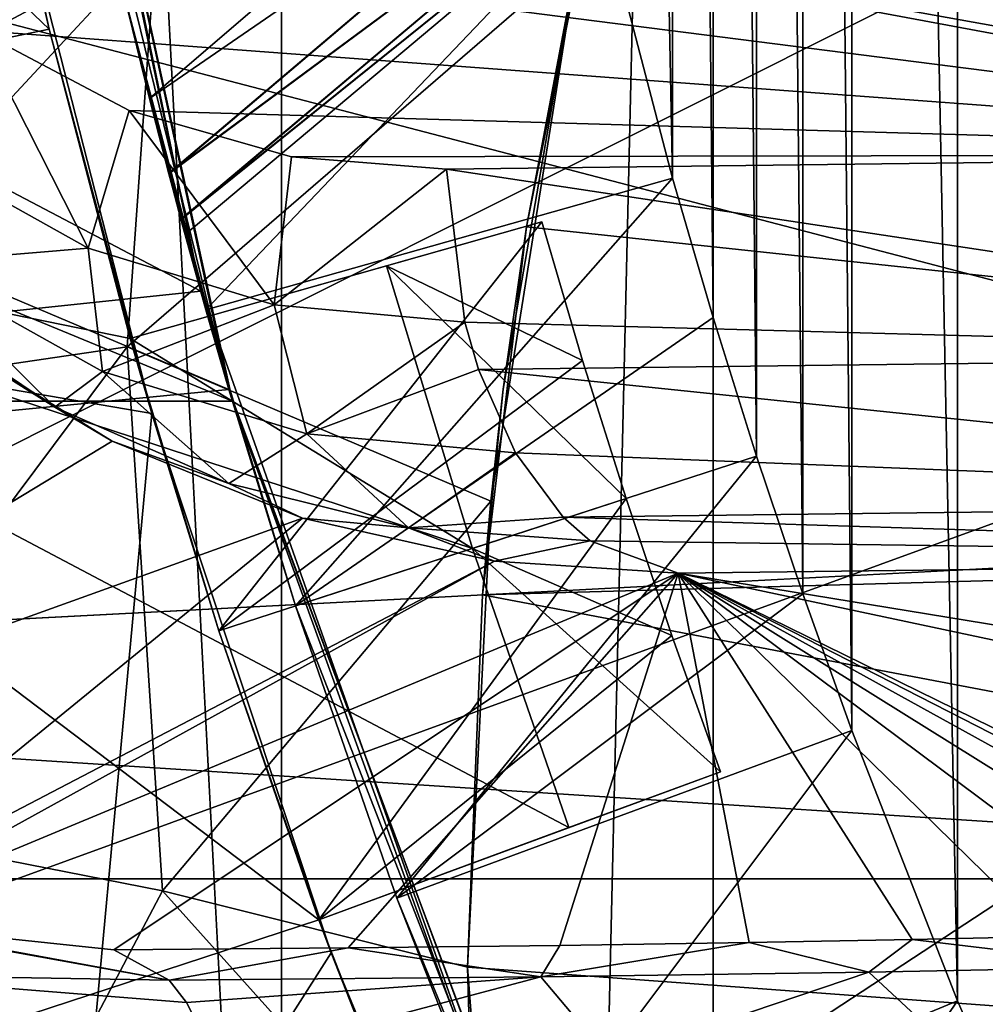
# Model space of a CAD drawing. Header units: metres. Extents: x -23 to 23, y -109 to 23.
# Tile 255 of 256: x -9.61 to -8.42, y -3.51 to -2.29. Entities that reach past the tile are written whole.
import ezdxf

# ---------------------------------------------------------------- set-up
doc = ezdxf.new("R2010")
doc.units = ezdxf.units.M
doc.layers.add('solid_509434', color=7, linetype='CONTINUOUS')
doc.layers.add('solid_509434_01', color=7, linetype='CONTINUOUS')

msp = doc.modelspace()

# ---------------------------------------------------------------- linework, layer by layer
at = {"layer": 'solid_509434'}
for points in [[(-9.290138, -21.039841), (-9.290138, 21.039841), (-8.306941, 21.447264)], [(-8.306941, -21.447264), (-9.290138, -21.039841), (-8.306941, 21.447264)], [(-10.253399, -20.587858), (-10.253399, 20.587858), (-9.290138, 21.039841)], [(-9.290138, -21.039841), (-10.253399, -20.587858), (-9.290138, 21.039841)], [(-7.119826, -15.995532, 46), (-7.119826, 15.995532, 46), (-8.755821, 15.162112, 46)], [(-8.755821, -15.162112, 46), (-8.755821, 15.162112, 46), (-10.290458, 14.165108, 46)], [(-7.119826, -15.995532, 46), (-8.755821, 15.162112, 46), (-8.755821, -15.162112, 46)], [(-8.755821, -15.162112, 46), (-10.290458, 14.165108, 46), (-10.290458, -14.165108, 46)], [(-8.30951, 3.830737, 109.949997), (-8.453498, 3.501553, 109.949997), (-8.30951, -3.830737, 109.949997)], [(-5, 3.5, 91.650002), (-5, -3.5, 91.650002), (-12.281518, 3.03058, 91.650002)], [(-8.453498, 3.501553, 109.949997), (-8.584451, 3.166971, 109.949997), (-8.453498, -3.501553, 109.949997)], [(-8.453498, 3.501553, 109.949997), (-8.453498, -3.501553, 109.949997), (-8.30951, -3.830737, 109.949997)], [(-8.584451, 3.166971, 109.949997), (-8.644976, 2.997816, 109.949997), (-8.584451, -3.166971, 109.949997)], [(-8.584451, 3.166971, 109.949997), (-8.584451, -3.166971, 109.949997), (-8.453498, -3.501553, 109.949997)], [(-5, -3.5, 91.650002), (-12.557397, 1.527593, 91.650002), (-12.281518, 3.03058, 91.650002)], [(-8.644976, 2.997816, 109.949997), (-8.702168, 2.827506, 109.949997), (-8.644976, -2.997816, 109.949997)], [(-8.644976, 2.997816, 109.949997), (-8.644976, -2.997816, 109.949997), (-8.584451, -3.166971, 109.949997)], [(-8.702168, 2.827506, 109.949997), (-8.756004, 2.656105, 109.949997), (-8.702168, -2.827506, 109.949997)], [(-8.702168, 2.827506, 109.949997), (-8.702168, -2.827506, 109.949997), (-8.644976, -2.997816, 109.949997)], [(-8.756004, 2.656105, 109.949997), (-8.806465, 2.48368, 109.949997), (-8.756004, -2.656105, 109.949997)], [(-8.756004, 2.656105, 109.949997), (-8.756004, -2.656105, 109.949997), (-8.702168, -2.827506, 109.949997)], [(-8.806465, 2.48368, 109.949997), (-8.897184, 2.136025, 109.949997), (-8.806465, -2.48368, 109.949997)], [(-8.806465, 2.48368, 109.949997), (-8.806465, -2.48368, 109.949997), (-8.756004, -2.656105, 109.949997)], [(-8.897184, 2.136025, 109.949997), (-8.897184, -2.136025, 109.949997), (-8.806465, -2.48368, 109.949997)], [(-5, -3.5, 91.650002), (-12.65, 0, 91.650002), (-12.557397, 1.527593, 91.650002)], [(-5, -3.5, 91.650002), (-12.557394, -1.527616, 91.650002), (-12.65, 0, 91.650002)], [(-14.061496, -3.182636, 160.36026), (-7.17333, -0.688442, 160.518265), (-14.353312, -1.527662, 160.36026)], [(-14.061496, -3.182636, 160.36026), (-7.027489, -1.515545, 160.518265), (-7.17333, -0.688442, 160.518265)], [(-14.037542, -12.049698, 106.099998), (-8.422169, -12.412375, 106.099998), (-14.960517, -1.087624, 106.099998)], [(-14.960517, -1.087624, 109.099998), (-14.960517, -1.087624, 106.099998), (-8.422169, -12.412375, 106.099998)], [(-14.960517, -1.087624, 109.099998), (-8.422169, -12.412375, 106.099998), (-14.298434, -2.234385, 110.232346)], [(-10.677121, -1.249623, 107.849998), (-9.662408, -1.913208, 107.849998), (-9.577844, -2.299437, 107.849998)], [(-10.459465, -2.48235, 107.849998), (-10.677121, -1.249623, 107.849998), (-9.577844, -2.299437, 107.849998)], [(-11.662657, -1.429652, 107.849998), (-9.390292, -2.623661, 107.849998), (-9.659516, -1.32507, 107.849998)], [(-9.659516, -1.32507, 107.849998), (-9.390292, -2.623661, 107.849998), (-9.649606, -1.395302, 98.599998)], [(-9.355508, -2.7453, 98.599998), (-9.651178, -1.384744, 98.599998), (-12.25641, -1.517426, 98.599998)], [(-9.562656, -1.902131, 101.949997), (-9.651178, -1.384744, 98.599998), (-9.355508, -2.7453, 98.599998)], [(-9.351148, -2.759503, 98.599998), (-12.447637, -2.759575, 98.599998), (-12.674013, -1.38953, 98.599998)], [(-9.649606, -1.395302, 98.599998), (-9.351148, -2.759503, 98.599998), (-12.674013, -1.38953, 98.599998)], [(-9.390292, -2.623661, 107.849998), (-9.351148, -2.759503, 98.599998), (-9.649606, -1.395302, 98.599998)], [(-11.662657, -1.429652, 107.849998), (-11.402691, -2.835199, 107.849998), (-9.390292, -2.623661, 107.849998)], [(-13.579521, -4.792542, 160.36026), (-7.027489, -1.515545, 160.518265), (-14.061496, -3.182636, 160.36026)], [(-13.579521, -4.792542, 160.36026), (-6.786613, -2.320125, 160.518265), (-7.027489, -1.515545, 160.518265)], [(-9.355508, -2.7453, 98.599998), (-12.25641, -1.517426, 98.599998), (-11.980247, -2.999171, 98.599998)], [(-5, -3.5, 91.650002), (-12.281507, -3.030622, 91.650002), (-12.557394, -1.527616, 91.650002)], [(-8.75, -1.782013, 104.542023), (-9.485561, -2.255357, 104.122665), (-9.453731, -2.385261, 104.439873)], [(-8.75, -1.902113, 104.831963), (-8.75, -1.782013, 104.542023), (-9.453731, -2.385261, 104.439873)], [(-9.431682, -1.911945, 75.142189), (-10.041256, -2.510036, 75.142189), (-9.89825, -2.243163, 74.400002)], [(-9.445793, -2.191342, 75.859291), (-10.041256, -2.510036, 75.142189), (-9.431682, -1.911945, 75.142189)], [(-9.562656, -1.902131, 103.559372), (-9.562656, -1.902131, 101.949997), (-9.355508, -2.7453, 98.599998)], [(-9.485561, -2.255357, 104.122665), (-9.562656, -1.902131, 103.559372), (-9.355508, -2.7453, 98.599998)], [(-8.75, -1.902113, 106.068031), (-9.429907, -2.477772, 106.133888), (-9.485852, -2.25413, 106.779854)], [(-8.75, -1.902113, 104.831963), (-9.453731, -2.385261, 104.439873), (-9.429712, -2.478515, 104.769348)], [(-8.75, -1.902113, 106.068031), (-8.75, -1.975377, 105.762871), (-9.429907, -2.477772, 106.133888)], [(-8.75, -1.975377, 105.137131), (-8.75, -1.902113, 104.831963), (-9.429712, -2.478515, 104.769348)], [(-9.577844, -2.299437, 107.849998), (-9.662408, -1.913208, 107.849998), (-9.624897, -2.093768, 110.849998)], [(-8.75, -1.975377, 105.762871), (-9.41481, -2.534533, 105.79435), (-9.429907, -2.477772, 106.133888)], [(-8.75, -1.975377, 105.137131), (-9.429712, -2.478515, 104.769348), (-9.414714, -2.534888, 105.108864)], [(-8.75, -1.975377, 105.762871), (-8.75, -2, 105.449997), (-9.41481, -2.534533, 105.79435)], [(-8.75, -2, 105.449997), (-8.75, -1.975377, 105.137131), (-9.414714, -2.534888, 105.108864)], [(-8.896593, -2.093338, 78), (-6.037425, -1.982551, 78), (-5.621099, -2.903603, 78)], [(-7.323073, -2.489871, 129.161682), (-9.945873, -2.019567, 130.998184), (-8.407667, -2, 129.921127)], [(-8.75, -2, 105.449997), (-9.409694, -2.553461, 105.451607), (-9.41481, -2.534533, 105.79435)], [(-8.75, -2, 105.449997), (-9.414714, -2.534888, 105.108864), (-9.409694, -2.553461, 105.451607)], [(-9.945873, -2.019567, 130.998184), (-7.323073, -2.489871, 129.161682), (-7.603935, -2.454513, 129.358337)], [(-7.603935, -2.454513, 129.358337), (-9.823689, -2.171613, 130.912628), (-9.945873, -2.019567, 130.998184)], [(-9.996544, -2.681569, 111.349998), (-9.451006, -2.775066, 110.849998), (-9.624897, -2.093768, 110.849998)], [(-9.577844, -2.299437, 107.849998), (-9.624897, -2.093768, 110.849998), (-9.451006, -2.775066, 110.849998)], [(-8.987225, -2.544101, 78), (-8.896593, -2.093338, 78), (-5.621099, -2.903603, 78)], [(-8.904595, -2.12638, 76.428146), (-8.896593, -2.093338, 78), (-8.987225, -2.544101, 78)], [(-8.923887, -2.210849, 76.525925), (-8.904595, -2.12638, 76.428146), (-8.987225, -2.544101, 78)], [(-9.480607, -2.276092, 109.349998), (-9.383939, -2.646544, 109.349998), (-8.897184, -2.136025, 109.949997)], [(-9.383939, -2.646544, 109.349998), (-8.806465, -2.48368, 109.949997), (-8.897184, -2.136025, 109.949997)], [(-7.603935, -2.454513, 129.358337), (-9.666443, -2.301177, 130.802521), (-9.823689, -2.171613, 130.912628)], [(-9.445793, -2.191342, 75.859291), (-9.979659, -2.7657, 75.859291), (-10.041256, -2.510036, 75.142189)], [(-9.481359, -2.692491, 76.52562), (-9.979659, -2.7657, 75.859291), (-9.445793, -2.191342, 75.859291)], [(-9.481359, -2.692491, 76.52562), (-9.445793, -2.191342, 75.859291), (-8.923887, -2.210849, 76.525925)], [(-9.481359, -2.692491, 76.52562), (-8.923887, -2.210849, 76.525925), (-9.031252, -2.883241, 77.119064)], [(-9.031252, -2.883241, 77.119064), (-8.923887, -2.210849, 76.525925), (-9.015714, -2.744624, 77.016144)], [(-9.015714, -2.744624, 77.016144), (-8.923887, -2.210849, 76.525925), (-8.987225, -2.544101, 78)], [(-14.298434, -2.234385, 110.232346), (-8.422169, -12.412375, 106.099998), (-13.668797, -3.324948, 111.099998)], [(-9.485852, -2.25413, 106.779854), (-9.429907, -2.477772, 106.133888), (-9.480607, -2.276092, 109.349998)], [(-9.453731, -2.385261, 104.439873), (-9.485561, -2.255357, 104.122665), (-9.355508, -2.7453, 98.599998)], [(-9.41481, -2.534533, 105.79435), (-9.383939, -2.646544, 109.349998), (-9.480607, -2.276092, 109.349998)], [(-9.429907, -2.477772, 106.133888), (-9.41481, -2.534533, 105.79435), (-9.480607, -2.276092, 109.349998)], [(-10.459465, -2.48235, 107.849998), (-9.577844, -2.299437, 107.849998), (-9.477847, -2.68196, 107.849998)], [(-9.746166, -2.449413, 130.903809), (-9.666443, -2.301177, 130.802521), (-9.529472, -2.570351, 130.752075)], [(-7.603935, -2.454513, 129.358337), (-9.478829, -2.399951, 130.671158), (-9.666443, -2.301177, 130.802521)], [(-9.529472, -2.570351, 130.752075), (-9.666443, -2.301177, 130.802521), (-9.478829, -2.399951, 130.671158)], [(-9.477847, -2.68196, 109.550003), (-9.577844, -2.299437, 107.849998), (-9.451006, -2.775066, 110.849998)], [(-9.477847, -2.68196, 109.550003), (-9.477847, -2.68196, 107.849998), (-9.577844, -2.299437, 107.849998)], [(-12.913908, -6.335608, 160.36026), (-6.786613, -2.320125, 160.518265), (-13.579521, -4.792542, 160.36026)], [(-12.913908, -6.335608, 160.36026), (-6.453961, -3.091301, 160.518265), (-6.786613, -2.320125, 160.518265)], [(-9.429712, -2.478515, 104.769348), (-9.453731, -2.385261, 104.439873), (-9.355508, -2.7453, 98.599998)], [(-9.529472, -2.570351, 130.752075), (-9.478829, -2.399951, 130.671158), (-9.299308, -2.640674, 130.590912)], [(-7.603935, -2.454513, 129.358337), (-9.278049, -2.457364, 130.530579), (-9.478829, -2.399951, 130.671158)], [(-9.299308, -2.640674, 130.590912), (-9.478829, -2.399951, 130.671158), (-9.278049, -2.457364, 130.530579)], [(-9.746166, -2.449413, 130.903809), (-9.529472, -2.570351, 130.752075), (-9.75154, -2.589091, 131.037643)], [(-9.299308, -2.640674, 130.590912), (-9.278049, -2.457364, 130.530579), (-9.086149, -2.472629, 130.396194)], [(-7.603935, -2.454513, 129.358337), (-9.086149, -2.472629, 130.396194), (-9.278049, -2.457364, 130.530579)], [(-7.564159, -2.702434, 129.410828), (-9.086149, -2.472629, 130.396194), (-7.603935, -2.454513, 129.358337)], [(-10.459465, -2.48235, 107.849998), (-9.477847, -2.68196, 107.849998), (-9.054058, -2.941842, 107.849998)], [(-10.459465, -2.48235, 107.849998), (-8.934453, -3.287239, 107.849998), (-9.244156, -3.401187, 107.849998)], [(-10.1, -3.681372, 107.849998), (-10.459465, -2.48235, 107.849998), (-9.244156, -3.401187, 107.849998)], [(-10.459465, -2.48235, 107.849998), (-9.054058, -2.941842, 107.849998), (-8.934453, -3.287239, 107.849998)], [(-9.414714, -2.534888, 105.108864), (-9.429712, -2.478515, 104.769348), (-9.355508, -2.7453, 98.599998)], [(-9.383939, -2.646544, 101.949997), (-8.806465, -2.48368, 109.949997), (-9.383939, -2.646544, 109.349998)], [(-9.383939, -2.646544, 101.949997), (-8.806465, -2.48368, 101.949997), (-8.806465, -2.48368, 109.949997)], [(-9.272801, -3.012916, 101.949997), (-8.806465, -2.48368, 101.949997), (-9.383939, -2.646544, 101.949997)], [(-9.299308, -2.640674, 130.590912), (-9.086149, -2.472629, 130.396194), (-9.063241, -2.661948, 130.425613)], [(-9.272801, -3.012916, 101.949997), (-8.756004, -2.656105, 101.949997), (-8.806465, -2.48368, 101.949997)], [(-9.063241, -2.661948, 130.425613), (-9.086149, -2.472629, 130.396194), (-7.564159, -2.702434, 129.410828)], [(-8.756004, -2.656105, 101.949997), (-8.756004, -2.656105, 109.949997), (-8.806465, -2.48368, 109.949997)], [(-8.756004, -2.656105, 101.949997), (-8.806465, -2.48368, 109.949997), (-8.806465, -2.48368, 101.949997)], [(-8.967872, -2.537652, 109.550003), (-9.477847, -2.68196, 109.550003), (-9.367907, -3.043817, 109.550003)], [(-8.967872, -2.537652, 108.050003), (-9.160315, -2.592108, 107.849998), (-9.477847, -2.68196, 109.550003)], [(-8.967872, -2.537652, 109.550003), (-8.967872, -2.537652, 108.050003), (-9.477847, -2.68196, 109.550003)], [(-9.41481, -2.534533, 105.79435), (-9.409694, -2.553461, 105.451607), (-9.383939, -2.646544, 109.349998)], [(-9.414714, -2.534888, 105.108864), (-9.355508, -2.7453, 98.599998), (-9.383939, -2.646544, 101.949997)], [(-9.409694, -2.553461, 105.451607), (-9.414714, -2.534888, 105.108864), (-9.383939, -2.646544, 101.949997)], [(-8.917502, -2.709344, 109.550003), (-8.967872, -2.537652, 109.550003), (-9.367907, -3.043817, 109.550003)], [(-8.967872, -2.537652, 108.050003), (-8.917502, -2.709344, 108.050003), (-9.160315, -2.592108, 107.849998)], [(-9.041579, -2.999186, 78), (-8.987225, -2.544101, 78), (-5.621099, -2.903603, 78)], [(-9.015714, -2.744624, 77.016144), (-8.987225, -2.544101, 78), (-9.041579, -2.999186, 78)], [(-8.917502, -2.709344, 109.550003), (-8.917502, -2.709344, 108.050003), (-8.967872, -2.537652, 108.050003)], [(-8.917502, -2.709344, 109.550003), (-8.967872, -2.537652, 108.050003), (-8.967872, -2.537652, 109.550003)], [(-9.409694, -2.553461, 105.451607), (-9.383939, -2.646544, 101.949997), (-9.383939, -2.646544, 109.349998)], [(-9.529472, -2.570351, 130.752075), (-9.511773, -2.722958, 130.869766), (-9.75154, -2.589091, 131.037643)], [(-9.529472, -2.570351, 130.752075), (-9.299308, -2.640674, 130.590912), (-9.511773, -2.722958, 130.869766)], [(-9.75154, -2.589091, 131.037643), (-9.571025, -2.766952, 131.106491), (-9.776965, -2.628298, 131.249908)], [(-9.75154, -2.589091, 131.037643), (-9.511773, -2.722958, 130.869766), (-9.571025, -2.766952, 131.106491)], [(-9.160315, -2.592108, 107.849998), (-9.477847, -2.68196, 107.849998), (-9.477847, -2.68196, 109.550003)], [(-9.160315, -2.592108, 107.849998), (-9.054058, -2.941842, 107.849998), (-9.477847, -2.68196, 107.849998)], [(-8.863847, -2.880038, 108.050003), (-9.054058, -2.941842, 107.849998), (-9.160315, -2.592108, 107.849998)], [(-8.917502, -2.709344, 108.050003), (-8.863847, -2.880038, 108.050003), (-9.160315, -2.592108, 107.849998)], [(-11.402691, -2.835199, 107.849998), (-8.947709, -3.872857, 107.849998), (-9.390292, -2.623661, 107.849998)], [(-9.571025, -2.766952, 131.106491), (-9.715984, -2.675893, 131.221497), (-9.776965, -2.628298, 131.249908)], [(-9.390292, -2.623661, 107.849998), (-8.947709, -3.872857, 107.849998), (-9.351148, -2.759503, 98.599998)], [(-9.299308, -2.640674, 130.590912), (-9.259021, -2.800209, 130.69278), (-9.511773, -2.722958, 130.869766)], [(-9.299308, -2.640674, 130.590912), (-9.063241, -2.661948, 130.425613), (-9.259021, -2.800209, 130.69278)], [(-9.272801, -3.012916, 101.949997), (-9.383939, -2.646544, 101.949997), (-9.355508, -2.7453, 98.599998)], [(-9.272801, -3.012916, 101.949997), (-8.702168, -2.827506, 101.949997), (-8.756004, -2.656105, 101.949997)], [(-9.259021, -2.800209, 130.69278), (-9.063241, -2.661948, 130.425613), (-9.046374, -2.72055, 130.448685)], [(-9.046374, -2.72055, 130.448685), (-9.063241, -2.661948, 130.425613), (-7.564159, -2.702434, 129.410828)], [(-8.702168, -2.827506, 101.949997), (-8.702168, -2.827506, 109.949997), (-8.756004, -2.656105, 109.949997)], [(-8.756004, -2.656105, 101.949997), (-8.702168, -2.827506, 101.949997), (-8.756004, -2.656105, 109.949997)], [(-9.715984, -2.675893, 131.221497), (-9.50002, -2.809014, 131.121017), (-10.232292, -3.252296, 157.663986)], [(-9.571025, -2.766952, 131.106491), (-9.50002, -2.809014, 131.121017), (-9.715984, -2.675893, 131.221497)], [(-9.560972, -3.963459, 111.349998), (-9.996544, -2.681569, 111.349998), (-11.378667, -2.930415, 111.349998)], [(-9.560972, -3.963459, 111.349998), (-9.451006, -2.775066, 110.849998), (-9.996544, -2.681569, 111.349998)], [(-9.367907, -3.043817, 109.550003), (-9.477847, -2.68196, 109.550003), (-9.451006, -2.775066, 110.849998)], [(-9.481359, -2.692491, 76.52562), (-9.914738, -3.271982, 76.52562), (-9.979659, -2.7657, 75.859291)], [(-9.481359, -2.692491, 76.52562), (-9.437485, -3.365597, 77.117973), (-9.914738, -3.271982, 76.52562)], [(-9.481359, -2.692491, 76.52562), (-9.031252, -2.883241, 77.119064), (-9.437485, -3.365597, 77.117973)], [(-9.046374, -2.72055, 130.448685), (-7.564159, -2.702434, 129.410828), (-7.45937, -2.885102, 129.557281)], [(-8.917502, -2.709344, 109.550003), (-9.367907, -3.043817, 109.550003), (-8.863847, -2.880038, 109.550003)], [(-8.863847, -2.880038, 109.550003), (-8.863847, -2.880038, 108.050003), (-8.917502, -2.709344, 108.050003)], [(-8.917502, -2.709344, 109.550003), (-8.863847, -2.880038, 109.550003), (-8.917502, -2.709344, 108.050003)], [(-9.511773, -2.722958, 130.869766), (-9.355362, -2.86169, 130.955475), (-9.571025, -2.766952, 131.106491)], [(-9.511773, -2.722958, 130.869766), (-9.259021, -2.800209, 130.69278), (-9.355362, -2.86169, 130.955475)], [(-9.259021, -2.800209, 130.69278), (-9.046374, -2.72055, 130.448685), (-9.000796, -2.823489, 130.511978)], [(-9.000796, -2.823489, 130.511978), (-9.046374, -2.72055, 130.448685), (-7.45937, -2.885102, 129.557281)], [(-8.86871, -4.050532, 98.599998), (-9.355508, -2.7453, 98.599998), (-11.980247, -2.999171, 98.599998)], [(-9.272801, -3.012916, 101.949997), (-9.355508, -2.7453, 98.599998), (-8.86871, -4.050532, 98.599998)], [(-9.031252, -2.883241, 77.119064), (-9.015714, -2.744624, 77.016144), (-9.041579, -2.999186, 78)], [(-9.351148, -2.759503, 98.599998), (-8.862462, -4.063724, 98.599998), (-12.447637, -2.759575, 98.599998)], [(-8.862462, -4.063724, 98.599998), (-12.073798, -4.096928, 98.599998), (-12.447637, -2.759575, 98.599998)], [(-8.947709, -3.872857, 107.849998), (-8.862462, -4.063724, 98.599998), (-9.351148, -2.759503, 98.599998)], [(-9.355362, -2.86169, 130.955475), (-9.50002, -2.809014, 131.121017), (-9.571025, -2.766952, 131.106491)], [(-9.560972, -3.963459, 111.349998), (-9.228955, -3.442222, 110.849998), (-9.451006, -2.775066, 110.849998)], [(-9.367907, -3.043817, 109.550003), (-9.451006, -2.775066, 110.849998), (-9.228955, -3.442222, 110.849998)], [(-9.259021, -2.800209, 130.69278), (-9.133106, -2.91631, 130.79985), (-9.355362, -2.86169, 130.955475)], [(-9.259021, -2.800209, 130.69278), (-9.000796, -2.823489, 130.511978), (-9.133106, -2.91631, 130.79985)], [(-9.50002, -2.809014, 131.121017), (-9.264339, -2.904262, 131.011765), (-10.232292, -3.252296, 157.663986)], [(-9.355362, -2.86169, 130.955475), (-9.264339, -2.904262, 131.011765), (-9.50002, -2.809014, 131.121017)], [(-9.133106, -2.91631, 130.79985), (-9.000796, -2.823489, 130.511978), (-8.941585, -2.903217, 130.595139)], [(-8.941585, -2.903217, 130.595139), (-9.000796, -2.823489, 130.511978), (-7.45937, -2.885102, 129.557281)], [(-11.402691, -2.835199, 107.849998), (-10.97428, -4.198169, 107.849998), (-8.947709, -3.872857, 107.849998)], [(-9.272801, -3.012916, 101.949997), (-9.147366, -3.374641, 101.949997), (-8.702168, -2.827506, 101.949997)], [(-9.147366, -3.374641, 101.949997), (-8.644976, -2.997816, 101.949997), (-8.702168, -2.827506, 101.949997)], [(-8.644976, -2.997816, 101.949997), (-8.644976, -2.997816, 109.949997), (-8.702168, -2.827506, 109.949997)], [(-8.702168, -2.827506, 101.949997), (-8.644976, -2.997816, 101.949997), (-8.702168, -2.827506, 109.949997)], [(-9.133106, -2.91631, 130.79985), (-9.264339, -2.904262, 131.011765), (-9.355362, -2.86169, 130.955475)], [(-9.437485, -3.365597, 77.117973), (-9.031252, -2.883241, 77.119064), (-9.06, -3.46, 77.463463)], [(-8.863847, -2.880038, 109.550003), (-9.367907, -3.043817, 109.550003), (-9.244156, -3.401187, 109.550003)], [(-8.863847, -2.880038, 109.550003), (-9.244156, -3.401187, 109.550003), (-8.806924, -3.049671, 109.550003)], [(-9.031252, -2.883241, 77.119064), (-9.041579, -2.999186, 78), (-9.06, -3.46, 78)], [(-9.06, -3.46, 77.463463), (-9.031252, -2.883241, 77.119064), (-9.06, -3.46, 78)], [(-8.863847, -2.880038, 108.050003), (-8.806924, -3.049671, 108.050003), (-9.054058, -2.941842, 107.849998)], [(-8.941585, -2.903217, 130.595139), (-7.45937, -2.885102, 129.557281), (-7.317146, -2.954437, 129.759186)], [(-8.806924, -3.049671, 109.550003), (-8.806924, -3.049671, 108.050003), (-8.863847, -2.880038, 108.050003)], [(-8.863847, -2.880038, 109.550003), (-8.806924, -3.049671, 109.550003), (-8.863847, -2.880038, 108.050003)], [(-9.264339, -2.904262, 131.011765), (-9.866957, -3.395591, 157.618408), (-10.232292, -3.252296, 157.663986)], [(-9.264339, -2.904262, 131.011765), (-9.026433, -2.957531, 130.902359), (-9.866957, -3.395591, 157.618408)], [(-9.133106, -2.91631, 130.79985), (-9.026433, -2.957531, 130.902359), (-9.264339, -2.904262, 131.011765)], [(-9.133106, -2.91631, 130.79985), (-8.941585, -2.903217, 130.595139), (-8.908174, -2.932467, 130.642349)], [(-9.041579, -2.999186, 78), (-5.621099, -2.903603, 78), (-5.072833, -3.752784, 78)], [(-8.908174, -2.932467, 130.642349), (-8.941585, -2.903217, 130.595139), (-7.317146, -2.954437, 129.759186)], [(-9.133106, -2.91631, 130.79985), (-8.908174, -2.932467, 130.642349), (-9.026433, -2.957531, 130.902359)], [(-9.560972, -3.963459, 111.349998), (-11.378667, -2.930415, 111.349998), (-10.920186, -4.336981, 111.349998)], [(-8.908174, -2.932467, 130.642349), (-8.79936, -2.972553, 130.797058), (-9.026433, -2.957531, 130.902359)], [(-8.908174, -2.932467, 130.642349), (-7.317146, -2.954437, 129.759186), (-8.79936, -2.972553, 130.797058)], [(-8.746755, -3.218179, 108.050003), (-8.934453, -3.287239, 107.849998), (-9.054058, -2.941842, 107.849998)], [(-8.806924, -3.049671, 108.050003), (-8.746755, -3.218179, 108.050003), (-9.054058, -2.941842, 107.849998)], [(-9.026433, -2.957531, 130.902359), (-9.834733, -3.403103, 157.609985), (-9.866957, -3.395591, 157.618408)], [(-9.026433, -2.957531, 130.902359), (-8.79936, -2.972553, 130.797058), (-9.834733, -3.403103, 157.609985)], [(-7.317146, -2.954437, 129.759186), (-7.612614, -3.166702, 141.919861), (-8.79936, -2.972553, 130.797058)], [(-9.834733, -3.403103, 157.609985), (-8.79936, -2.972553, 130.797058), (-9.497925, -3.438203, 157.474136)], [(-9.207826, -3.435756, 157.333969), (-9.497925, -3.438203, 157.474136), (-8.79936, -2.972553, 130.797058)], [(-8.945677, -3.432825, 157.166046), (-9.207826, -3.435756, 157.333969), (-8.79936, -2.972553, 130.797058)], [(-8.711299, -3.429401, 156.969879), (-8.945677, -3.432825, 157.166046), (-8.79936, -2.972553, 130.797058)], [(-8.509577, -3.42568, 156.756699), (-8.711299, -3.429401, 156.969879), (-8.79936, -2.972553, 130.797058)], [(-8.339873, -3.421703, 156.528854), (-8.509577, -3.42568, 156.756699), (-8.79936, -2.972553, 130.797058)], [(-8.201648, -3.417583, 156.292847), (-8.339873, -3.421703, 156.528854), (-8.79936, -2.972553, 130.797058)], [(-8.091751, -3.413268, 156.045609), (-8.201648, -3.417583, 156.292847), (-8.79936, -2.972553, 130.797058)], [(-8.008694, -3.408745, 155.786499), (-8.091751, -3.413268, 156.045609), (-8.79936, -2.972553, 130.797058)], [(-7.954902, -3.403965, 155.51265), (-8.008694, -3.408745, 155.786499), (-8.79936, -2.972553, 130.797058)], [(-7.930302, -3.398929, 155.224167), (-7.954902, -3.403965, 155.51265), (-8.79936, -2.972553, 130.797058)], [(-7.674041, -3.211313, 144.475647), (-7.930302, -3.398929, 155.224167), (-8.79936, -2.972553, 130.797058)], [(-7.612614, -3.166702, 141.919861), (-7.674041, -3.211313, 144.475647), (-8.79936, -2.972553, 130.797058)], [(-8.86871, -4.050532, 98.599998), (-11.980247, -2.999171, 98.599998), (-11.525936, -4.43548, 98.599998)], [(-9.147366, -3.374641, 101.949997), (-8.584451, -3.166971, 101.949997), (-8.644976, -2.997816, 101.949997)], [(-9.06, -3.46, 78), (-9.041579, -2.999186, 78), (-5.072833, -3.752784, 78)], [(-8.584451, -3.166971, 101.949997), (-8.584451, -3.166971, 109.949997), (-8.644976, -2.997816, 109.949997)], [(-8.644976, -2.997816, 101.949997), (-8.584451, -3.166971, 101.949997), (-8.644976, -2.997816, 109.949997)], [(-9.272801, -3.012916, 101.949997), (-8.86871, -4.050532, 98.599998), (-9.147366, -3.374641, 101.949997)], [(-5, -3.5, 91.650002), (-11.826711, -4.48869, 91.650002), (-12.281507, -3.030622, 91.650002)], [(-9.244156, -3.401187, 109.550003), (-9.367907, -3.043817, 109.550003), (-9.228955, -3.442222, 110.849998)], [(-8.806924, -3.049671, 109.550003), (-9.244156, -3.401187, 109.550003), (-8.746755, -3.218179, 109.550003)], [(-8.806924, -3.049671, 108.050003), (-8.746755, -3.218179, 109.550003), (-8.746755, -3.218179, 108.050003)], [(-8.806924, -3.049671, 109.550003), (-8.746755, -3.218179, 109.550003), (-8.806924, -3.049671, 108.050003)], [(-12.073655, -7.790968, 160.36026), (-6.453961, -3.091301, 160.518265), (-12.913908, -6.335608, 160.36026)], [(-12.073655, -7.790968, 160.36026), (-6.034029, -3.818644, 160.518265), (-6.453961, -3.091301, 160.518265)], [(-9.147366, -3.374641, 109.349998), (-8.584451, -3.166971, 109.949997), (-8.584451, -3.166971, 101.949997)], [(-9.007826, -3.731164, 109.349998), (-8.584451, -3.166971, 109.949997), (-9.147366, -3.374641, 109.349998)], [(-9.147366, -3.374641, 101.949997), (-9.147366, -3.374641, 109.349998), (-8.584451, -3.166971, 101.949997)], [(-9.007826, -3.731164, 109.349998), (-8.453498, -3.501553, 109.949997), (-8.584451, -3.166971, 109.949997)], [(-8.746755, -3.218179, 109.550003), (-9.244156, -3.401187, 109.550003), (-9.244156, -3.401187, 107.849998)], [(-8.746755, -3.218179, 108.050003), (-9.244156, -3.401187, 107.849998), (-8.934453, -3.287239, 107.849998)], [(-8.746755, -3.218179, 109.550003), (-9.244156, -3.401187, 107.849998), (-8.746755, -3.218179, 108.050003)], [(-9.914738, -3.271982, 76.52562), (-9.437485, -3.365597, 77.117973), (-9.72286, -3.905179, 77.117973)], [(-13.668797, -3.324948, 111.099998), (-8.422169, -12.412375, 106.099998), (-9.713888, -10.175053, 111.099998)], [(-9.72286, -3.905179, 77.117973), (-9.437485, -3.365597, 77.117973), (-9.050223, -3.796629, 77.616417)], [(-9.437485, -3.365597, 77.117973), (-9.06, -3.46, 77.463463), (-9.050223, -3.796629, 77.616417)], [(-9.147366, -3.374641, 101.949997), (-8.86871, -4.050532, 98.599998), (-9.147366, -3.374641, 109.349998)], [(-9.007826, -3.731164, 109.349998), (-9.147366, -3.374641, 109.349998), (-8.86871, -4.050532, 98.599998)], [(-9.429306, -3.475942, 157.643387), (-9.866957, -3.395591, 157.618408), (-9.834733, -3.403103, 157.609985)], [(-9.84353, -3.469012, 157.850983), (-9.866957, -3.395591, 157.618408), (-9.429306, -3.475942, 157.643387)], [(-10.1, -3.681372, 107.849998), (-9.244156, -3.401187, 107.849998), (-9.100213, -3.769432, 107.849998)], [(-9.429306, -3.475942, 157.643387), (-9.834733, -3.403103, 157.609985), (-9.497925, -3.438203, 157.474136)], [(-9.244156, -3.401187, 107.849998), (-9.244156, -3.401187, 109.550003), (-9.228955, -3.442222, 110.849998)], [(-9.100213, -3.769432, 107.849998), (-9.244156, -3.401187, 107.849998), (-9.228955, -3.442222, 110.849998)], [(-8.226457, -3.459254, 156.687286), (-8.509577, -3.42568, 156.756699), (-8.339873, -3.421703, 156.528854)], [(-8.969243, -3.471767, 157.404175), (-9.207826, -3.435756, 157.333969), (-8.945677, -3.432825, 157.166046)], [(-8.969243, -3.471767, 157.404175), (-8.945677, -3.432825, 157.166046), (-8.711299, -3.429401, 156.969879)], [(-8.969243, -3.471767, 157.404175), (-8.711299, -3.429401, 156.969879), (-8.563169, -3.466137, 157.081635)], [(-8.563169, -3.466137, 157.081635), (-8.711299, -3.429401, 156.969879), (-8.509577, -3.42568, 156.756699)], [(-8.563169, -3.466137, 157.081635), (-8.509577, -3.42568, 156.756699), (-8.226457, -3.459254, 156.687286)], [(-9.560972, -3.963459, 111.349998), (-8.959875, -4.091838, 110.849998), (-9.228955, -3.442222, 110.849998)], [(-9.429306, -3.475942, 157.643387), (-9.497925, -3.438203, 157.474136), (-9.207826, -3.435756, 157.333969)], [(-9.429306, -3.475942, 157.643387), (-9.207826, -3.435756, 157.333969), (-8.969243, -3.471767, 157.404175)], [(-9.100213, -3.769432, 107.849998), (-9.228955, -3.442222, 110.849998), (-8.959875, -4.091838, 110.849998)], [(-9.854568, -3.641362, 158.024841), (-9.84353, -3.469012, 157.850983), (-9.370078, -3.578373, 157.788254)], [(-9.84353, -3.469012, 157.850983), (-9.407953, -3.503576, 157.69577), (-9.370078, -3.578373, 157.788254)], [(-9.84353, -3.469012, 157.850983), (-9.429306, -3.475942, 157.643387), (-9.407953, -3.503576, 157.69577)], [(-8.992575, -4.341708, 78), (-9.06, -3.46, 78), (-5.072833, -3.752784, 78)], [(-9.06, -3.46, 77.463463), (-9.06, -3.46, 78), (-8.992575, -4.341708, 78)], [(-9.050223, -3.796629, 77.616417), (-9.06, -3.46, 77.463463), (-8.992575, -4.341708, 78)], [(-8.969243, -3.471767, 157.404175), (-8.563169, -3.466137, 157.081635), (-8.883201, -3.573954, 157.535095)], [(-8.563169, -3.466137, 157.081635), (-8.453357, -3.567995, 157.19368), (-8.883201, -3.573954, 157.535095)], [(-8.563169, -3.466137, 157.081635), (-8.226457, -3.459254, 156.687286), (-8.453357, -3.567995, 157.19368)], [(-8.226457, -3.459254, 156.687286), (-8.096823, -3.560706, 156.776108), (-8.453357, -3.567995, 157.19368)], [(-9.407953, -3.503576, 157.69577), (-9.429306, -3.475942, 157.643387), (-8.969243, -3.471767, 157.404175)], [(-9.407953, -3.503576, 157.69577), (-8.969243, -3.471767, 157.404175), (-9.370078, -3.578373, 157.788254)], [(-8.969243, -3.471767, 157.404175), (-8.883201, -3.573954, 157.535095), (-9.370078, -3.578373, 157.788254)], [(-5, -3.5, 91.650002), (-4.5, -6.947333, 91.650002), (-11.826711, -4.48869, 91.650002)], [(-9.007826, -3.731164, 109.349998), (-8.854396, -4.081933, 109.349998), (-8.453498, -3.501553, 109.949997)], [(-8.854396, -4.081933, 109.349998), (-8.30951, -3.830737, 109.949997), (-8.453498, -3.501553, 109.949997)]]:
    msp.add_3dface(points, dxfattribs=at)
at = {"layer": 'solid_509434_01'}
for points in [[(-16.011288, -1.686983, 84), (-15.747344, -3.350566, 84), (16.011286, -1.687009, 84)], [(-15.747344, -3.350566, 84), (15.747334, -3.350614, 84), (16.011286, -1.687009, 84)], [(-15.747344, -3.350566, 84), (-15.310991, -4.978122, 84), (15.747334, -3.350614, 84)], [(-15.310991, -4.978122, 84), (15.31097, -4.978186, 84), (15.747334, -3.350614, 84)]]:
    msp.add_3dface(points, dxfattribs=at)

doc.saveas('drawing.dxf')
